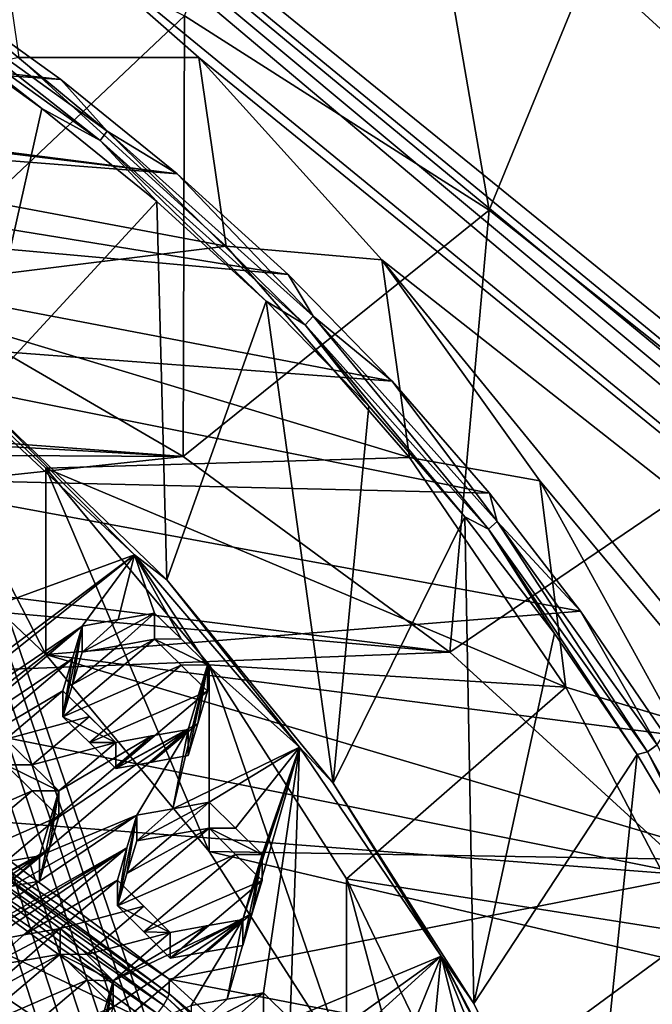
# Model space of a CAD drawing. Header units: metres. Extents: x -22 to 22, y 0 to 204.
# Tile 160 of 256: x 5.47 to 7.66, y 21.9 to 25.32. Entities that reach past the tile are written whole.
import ezdxf

# ---------------------------------------------------------------- set-up
doc = ezdxf.new("R2010")
doc.units = ezdxf.units.M
doc.layers.add('solid_002_SW0002', color=7, linetype='CONTINUOUS')
doc.layers.add('solid_002_SW0002_01', color=7, linetype='CONTINUOUS')

msp = doc.modelspace()

# ---------------------------------------------------------------- linework, layer by layer
at = {"layer": 'solid_002_SW0002'}
for points in [[(7.330033, 6.201028, 222.337723), (-0.000125, 6.009099, 222.530045), (-0.000125, 39.062069, 222.530045)], [(7.539723, 6.213904, 222.33223), (7.330033, 6.201028, 222.337723), (-0.000125, 39.062069, 222.530045)], [(7.745979, 6.240901, 222.326813), (7.539723, 6.213904, 222.33223), (-0.000125, 39.062069, 222.530045)], [(7.948801, 6.282018, 222.321487), (7.745979, 6.240901, 222.326813), (-0.000125, 39.062069, 222.530045)], [(8.148396, 6.337333, 222.316254), (7.948801, 6.282018, 222.321487), (-0.000125, 39.062069, 222.530045)], [(8.346459, 6.407481, 222.311066), (8.148396, 6.337333, 222.316254), (-0.000125, 39.062069, 222.530045)], [(8.540717, 6.491611, 222.305969), (8.346459, 6.407481, 222.311066), (-0.000125, 39.062069, 222.530045)], [(8.727814, 6.588467, 222.301056), (8.540717, 6.491611, 222.305969), (-0.000125, 39.062069, 222.530045)], [(8.906004, 6.697614, 222.296387), (8.727814, 6.588467, 222.301056), (-0.000125, 39.062069, 222.530045)], [(9.077606, 6.820176, 222.29187), (8.906004, 6.697614, 222.296387), (-0.000125, 39.062069, 222.530045)], [(9.240612, 6.954489, 222.287598), (9.077606, 6.820176, 222.29187), (-0.000125, 39.062069, 222.530045)], [(9.392625, 7.09867, 222.283615), (9.240612, 6.954489, 222.287598), (-0.000125, 39.062069, 222.530045)], [(9.533943, 7.253393, 222.279907), (9.392625, 7.09867, 222.283615), (-0.000125, 39.062069, 222.530045)], [(9.665215, 7.418948, 222.276459), (9.533943, 7.253393, 222.279907), (-0.000125, 39.062069, 222.530045)], [(9.784578, 7.59288, 222.273331), (9.665215, 7.418948, 222.276459), (-0.000125, 39.062069, 222.530045)], [(9.89038, 7.773118, 222.270554), (9.784578, 7.59288, 222.273331), (-0.000125, 39.062069, 222.530045)], [(9.983701, 7.961953, 222.268112), (9.89038, 7.773118, 222.270554), (-0.000125, 39.062069, 222.530045)], [(10.064153, 8.15771, 222.265991), (9.983701, 7.961953, 222.268112), (-0.000125, 39.062069, 222.530045)], [(10.130554, 8.357121, 222.264252), (10.064153, 8.15771, 222.265991), (-0.000125, 39.062069, 222.530045)], [(10.182102, 8.557965, 222.262894), (10.130554, 8.357121, 222.264252), (-0.000125, 39.062069, 222.530045)], [(10.219395, 8.761897, 222.261917), (10.182102, 8.557965, 222.262894), (-0.000125, 39.062069, 222.530045)], [(10.242505, 8.96912, 222.261322), (10.219395, 8.761897, 222.261917), (-0.000125, 39.062069, 222.530045)], [(10.251433, 9.179632, 222.261078), (10.242505, 8.96912, 222.261322), (-0.000125, 39.062069, 222.530045)], [(10.452456, 38.787868, 222.255814), (10.251433, 9.179632, 222.261078), (-0.000125, 39.062069, 222.530045)], [(15.431576, 33.648762, 223.952362), (-15.431306, 33.548271, 223.951843), (-15.319921, 9.159238, 223.824142)], [(13.76998, 25.168377, 212.837036), (13.809333, 30.964565, 211.285019), (0, 30.521685, 211.029327)], [(13.718916, 19.254997, 214.420135), (13.730619, 19.372248, 214.389038), (0, 30.521685, 211.029327)], [(13.705417, 19.199886, 214.43454), (13.718916, 19.254997, 214.420135), (0, 30.521685, 211.029327)], [(13.675447, 19.118711, 214.45549), (13.705417, 19.199886, 214.43454), (0, 30.521685, 211.029327)], [(5.609299, 25.108162, 207.821136), (0.818824, 25.448992, 207.729813), (-3.82183, 26.171759, 207.536148)], [(5.187891, 25.410688, 207.740067), (5.609299, 25.108162, 207.821136), (-3.82183, 26.171759, 207.536148)], [(5.889926, 20.42684, 195.047501), (-3.07552, 22.215792, 194.568146), (-2.157656, 22.509739, 194.48938)], [(6.532656, 19.728973, 195.234497), (-3.955172, 21.819389, 194.674362), (-3.07552, 22.215792, 194.568146)]]:
    msp.add_3dface(points, dxfattribs=at)
at = {"layer": 'solid_002_SW0002_01'}
for points in [[(15.431576, 33.648762, 223.952362), (-15.319921, 9.159238, 223.824142), (15.31992, 9.159238, 223.824142)], [(13.634567, 19.043512, 214.474518), (0, 30.521685, 211.029327), (5.372146, 25.811569, 212.437042)], [(13.76998, 25.168377, 212.837036), (0, 30.521685, 211.029327), (13.730619, 19.372248, 214.389038)], [(13.675447, 19.118711, 214.45549), (0, 30.521685, 211.029327), (13.634567, 19.043512, 214.474518)], [(7.094193, 24.654846, 196.486404), (6.038119, 25.328268, 196.305954), (6.698526, 26.948168, 203.963455)], [(7.094193, 24.654846, 196.486404), (6.698526, 26.948168, 203.963455), (7.72555, 26.193993, 204.165543)], [(8.070599, 23.877132, 196.694794), (7.094193, 24.654846, 196.486404), (7.72555, 26.193993, 204.165543)], [(7.928198, 25.720766, 206.256424), (7.503106, 26.130211, 206.190659), (8.37201, 25.30192, 206.394653)], [(8.37201, 25.30192, 206.394653), (7.503106, 26.130211, 206.190659), (8.197444, 25.52133, 206.370209)], [(7.266074, 25.671183, 204.305618), (7.266963, 25.968384, 205.416565), (8.149389, 25.160973, 205.632904)], [(7.266963, 25.968384, 205.416565), (8.539694, 25.625004, 205.840134), (8.149389, 25.160973, 205.632904)], [(5.034386, 24.381632, 195.851318), (4.91412, 25.889917, 196.155457), (6.038119, 25.328268, 196.305954)], [(5.463736, 25.184349, 210.388916), (6.087224, 25.18458, 212.62442), (5.372146, 25.811569, 212.437042)], [(13.634567, 19.043512, 214.474518), (5.372146, 25.811569, 212.437042), (6.087224, 25.18458, 212.62442)], [(8.149942, 24.862703, 204.522263), (8.665387, 25.334341, 204.395889), (7.266074, 25.671183, 204.305618)], [(8.149942, 24.862703, 204.522263), (7.266074, 25.671183, 204.305618), (8.149389, 25.160973, 205.632904)], [(4.987934, 25.492632, 207.712051), (4.966728, 25.45739, 207.703751), (5.745227, 24.896395, 207.85408)], [(5.769757, 24.929241, 207.863007), (5.187891, 25.410688, 207.740067), (4.987934, 25.492632, 207.712051)], [(5.769757, 24.929241, 207.863007), (4.987934, 25.492632, 207.712051), (5.745227, 24.896395, 207.85408)], [(6.012719, 24.781231, 207.908737), (1.710919, 25.301592, 207.769302), (0.818824, 25.448992, 207.729813)], [(5.609299, 25.108162, 207.821136), (6.012719, 24.781231, 207.908737), (0.818824, 25.448992, 207.729813)], [(4.966728, 25.45739, 207.703751), (5.127586, 25.306755, 207.716156), (5.543332, 25.007929, 207.796234)], [(5.745227, 24.896395, 207.85408), (4.966728, 25.45739, 207.703751), (5.543332, 25.007929, 207.796234)], [(5.769757, 24.929241, 207.863007), (5.609299, 25.108162, 207.821136), (5.187891, 25.410688, 207.740067)], [(5.034386, 24.381632, 195.851318), (6.038119, 25.328268, 196.305954), (6.033467, 23.800858, 196.006927)], [(5.543332, 25.007929, 207.796234), (5.127586, 25.306755, 207.716156), (5.317805, 24.007988, 208.064163)], [(6.033467, 23.800858, 196.006927), (6.038119, 25.328268, 196.305954), (7.094193, 24.654846, 196.486404)], [(6.012719, 24.781231, 207.908737), (2.579883, 25.050266, 207.836655), (1.710919, 25.301592, 207.769302)], [(4.190461, 24.903278, 210.464218), (6.181967, 24.530155, 210.564194), (5.463736, 25.184349, 210.388916)], [(5.463736, 25.184349, 210.388916), (6.181967, 24.530155, 210.564194), (6.087224, 25.18458, 212.62442)], [(6.181967, 24.530155, 210.564194), (6.722707, 24.482187, 212.829865), (6.087224, 25.18458, 212.62442)], [(13.634567, 19.043512, 214.474518), (6.087224, 25.18458, 212.62442), (6.722707, 24.482187, 212.829865)], [(5.769757, 24.929241, 207.863007), (6.012719, 24.781231, 207.908737), (5.609299, 25.108162, 207.821136)], [(6.397031, 24.431334, 208.002487), (3.408187, 24.70125, 207.930161), (2.579883, 25.050266, 207.836655)], [(6.012719, 24.781231, 207.908737), (6.397031, 24.431334, 208.002487), (2.579883, 25.050266, 207.836655)], [(5.941469, 24.684965, 207.882767), (5.543332, 25.007929, 207.796234), (5.317805, 24.007988, 208.064163)], [(5.745227, 24.896395, 207.85408), (5.543332, 25.007929, 207.796234), (5.941469, 24.684965, 207.882767)], [(5.769757, 24.929241, 207.863007), (5.745227, 24.896395, 207.85408), (6.456368, 24.257385, 208.025299)], [(6.483934, 24.287502, 208.034973), (6.012719, 24.781231, 207.908737), (5.769757, 24.929241, 207.863007)], [(6.483934, 24.287502, 208.034973), (5.769757, 24.929241, 207.863007), (6.456368, 24.257385, 208.025299)], [(4.190461, 24.903278, 210.464218), (4.908254, 24.372503, 210.606445), (6.181967, 24.530155, 210.564194)], [(5.745227, 24.896395, 207.85408), (5.941469, 24.684965, 207.882767), (6.320755, 24.339334, 207.975372)], [(6.456368, 24.257385, 208.025299), (5.745227, 24.896395, 207.85408), (6.320755, 24.339334, 207.975372)], [(6.483934, 24.287502, 208.034973), (6.397031, 24.431334, 208.002487), (6.012719, 24.781231, 207.908737)], [(6.758384, 24.06196, 208.101471), (4.190421, 24.256256, 208.049408), (3.408187, 24.70125, 207.930161)], [(6.397031, 24.431334, 208.002487), (6.758384, 24.06196, 208.101471), (3.408187, 24.70125, 207.930161)], [(5.941469, 24.684965, 207.882767), (5.317805, 24.007988, 208.064163), (5.976449, 23.37212, 208.234543)], [(6.320755, 24.339334, 207.975372), (5.941469, 24.684965, 207.882767), (5.976449, 23.37212, 208.234543)], [(6.033467, 23.800858, 196.006927), (7.094193, 24.654846, 196.486404), (6.958601, 23.121513, 196.188965)], [(6.958601, 23.121513, 196.188965), (7.094193, 24.654846, 196.486404), (8.070599, 23.877132, 196.694794)], [(4.908254, 24.372503, 210.606445), (6.818501, 23.79726, 210.760574), (6.181967, 24.530155, 210.564194)], [(6.181967, 24.530155, 210.564194), (6.818501, 23.79726, 210.760574), (6.722707, 24.482187, 212.829865)], [(6.818501, 23.79726, 210.760574), (7.27027, 23.715725, 213.050079), (6.722707, 24.482187, 212.829865)], [(11.075748, 19.153803, 214.37561), (6.722707, 24.482187, 212.829865), (7.27027, 23.715725, 213.050079)], [(13.634567, 19.043512, 214.474518), (6.722707, 24.482187, 212.829865), (11.075748, 19.153803, 214.37561)], [(6.483934, 24.287502, 208.034973), (6.758384, 24.06196, 208.101471), (6.397031, 24.431334, 208.002487)], [(1.190827, 24.164925, 195.909378), (5.034386, 24.381632, 195.851318), (6.033467, 23.800858, 196.006927)], [(4.908235, 23.725471, 208.19162), (5.556946, 23.113449, 208.355621), (4.908254, 24.372503, 210.606445)], [(4.908254, 24.372503, 210.606445), (5.556955, 23.760487, 210.770432), (6.818501, 23.79726, 210.760574)], [(5.556946, 23.113449, 208.355621), (5.556955, 23.760487, 210.770432), (4.908254, 24.372503, 210.606445)], [(6.320755, 24.339334, 207.975372), (5.976449, 23.37212, 208.234543), (6.553133, 22.667181, 208.423431)], [(6.677361, 23.974514, 208.073135), (6.320755, 24.339334, 207.975372), (6.553133, 22.667181, 208.423431)], [(6.456368, 24.257385, 208.025299), (6.320755, 24.339334, 207.975372), (6.677361, 23.974514, 208.073135)], [(6.483934, 24.287502, 208.034973), (6.456368, 24.257385, 208.025299), (7.091814, 23.547853, 208.215408)], [(7.122093, 23.574942, 208.225891), (6.758384, 24.06196, 208.101471), (6.483934, 24.287502, 208.034973)], [(7.122093, 23.574942, 208.225891), (6.483934, 24.287502, 208.034973), (7.091814, 23.547853, 208.215408)], [(7.096006, 23.673376, 208.205582), (4.908235, 23.725471, 208.19162), (4.190421, 24.256256, 208.049408)], [(6.758384, 24.06196, 208.101471), (7.096006, 23.673376, 208.205582), (4.190421, 24.256256, 208.049408)], [(6.456368, 24.257385, 208.025299), (6.677361, 23.974514, 208.073135), (7.010503, 23.590788, 208.175949)], [(7.091814, 23.547853, 208.215408), (6.456368, 24.257385, 208.025299), (7.010503, 23.590788, 208.175949)], [(2.013998, 24.026468, 195.946472), (1.190827, 24.164925, 195.909378), (6.033467, 23.800858, 196.006927)], [(5.317805, 24.007988, 208.064163), (5.218343, 24.060871, 207.923996), (5.86437, 23.45977, 208.085068)], [(5.412834, 23.294548, 208.288742), (5.86437, 23.45977, 208.085068), (5.218343, 24.060871, 207.923996)], [(7.122093, 23.574942, 208.225891), (7.096006, 23.673376, 208.205582), (6.758384, 24.06196, 208.101471)], [(2.821084, 23.817577, 196.002457), (2.013998, 24.026468, 195.946472), (6.033467, 23.800858, 196.006927)], [(5.976449, 23.37212, 208.234543), (5.317805, 24.007988, 208.064163), (5.86437, 23.45977, 208.085068)], [(7.010503, 23.590788, 208.175949), (6.677361, 23.974514, 208.073135), (6.553133, 22.667181, 208.423431)], [(6.958601, 23.121513, 196.188965), (8.070599, 23.877132, 196.694794), (7.805068, 22.347244, 196.396423)], [(2.821084, 23.817577, 196.002457), (6.033467, 23.800858, 196.006927), (3.605642, 23.539925, 196.076843)], [(6.033467, 23.800858, 196.006927), (6.958601, 23.121513, 196.188965), (3.605642, 23.539925, 196.076843)], [(5.556955, 23.760487, 210.770432), (7.360616, 23.000977, 210.973938), (6.818501, 23.79726, 210.760574)], [(6.818501, 23.79726, 210.760574), (7.360616, 23.000977, 210.973938), (7.27027, 23.715725, 213.050079)], [(5.556946, 23.113449, 208.355621), (6.123191, 22.43095, 208.538498), (5.556955, 23.760487, 210.770432)], [(5.556955, 23.760487, 210.770432), (6.123191, 23.077997, 210.953308), (7.360616, 23.000977, 210.973938)], [(6.123191, 22.43095, 208.538498), (6.123191, 23.077997, 210.953308), (5.556955, 23.760487, 210.770432)], [(7.411386, 23.264339, 208.315186), (5.556946, 23.113449, 208.355621), (4.908235, 23.725471, 208.19162)], [(7.096006, 23.673376, 208.205582), (7.411386, 23.264339, 208.315186), (4.908235, 23.725471, 208.19162)], [(7.360616, 23.000977, 210.973938), (7.724753, 22.890469, 213.283524), (7.27027, 23.715725, 213.050079)], [(11.075748, 19.153803, 214.37561), (7.27027, 23.715725, 213.050079), (7.724753, 22.890469, 213.283524)], [(7.122093, 23.574942, 208.225891), (7.411386, 23.264339, 208.315186), (7.096006, 23.673376, 208.205582)], [(7.010503, 23.590788, 208.175949), (6.553133, 22.667181, 208.423431), (7.041076, 21.903486, 208.628067)], [(7.321664, 23.186913, 208.284164), (7.010503, 23.590788, 208.175949), (7.041076, 21.903486, 208.628067)], [(7.091814, 23.547853, 208.215408), (7.010503, 23.590788, 208.175949), (7.321664, 23.186913, 208.284164)], [(7.122093, 23.574942, 208.225891), (7.091814, 23.547853, 208.215408), (7.644115, 22.776119, 208.422195)], [(7.676753, 22.799911, 208.433563), (7.411386, 23.264339, 208.315186), (7.122093, 23.574942, 208.225891)], [(7.676753, 22.799911, 208.433563), (7.122093, 23.574942, 208.225891), (7.644115, 22.776119, 208.422195)], [(6.958601, 23.121513, 196.188965), (3.572993, 23.422228, 196.108383), (3.605642, 23.539925, 196.076843)], [(7.091814, 23.547853, 208.215408), (7.321664, 23.186913, 208.284164), (7.607865, 22.766916, 208.396713)], [(7.644115, 22.776119, 208.422195), (7.091814, 23.547853, 208.215408), (7.607865, 22.766916, 208.396713)], [(4.829403, 22.633518, 208.785767), (5.86437, 23.45977, 208.085068), (5.345591, 23.070772, 208.423218)], [(5.683294, 23.212109, 208.261078), (5.86437, 23.45977, 208.085068), (4.829403, 22.633518, 208.785767)], [(5.412834, 23.294548, 208.288742), (5.345591, 23.070772, 208.423218), (5.86437, 23.45977, 208.085068)], [(5.683294, 23.212109, 208.261078), (5.808152, 23.234739, 208.216263), (5.86437, 23.45977, 208.085068)], [(5.808152, 23.234739, 208.216263), (5.934248, 23.257557, 208.170883), (5.86437, 23.45977, 208.085068)], [(5.976449, 23.37212, 208.234543), (5.86437, 23.45977, 208.085068), (6.436745, 22.792492, 208.26387)], [(6.11796, 23.07836, 208.211914), (6.436745, 22.792492, 208.26387), (5.86437, 23.45977, 208.085068)], [(6.026127, 23.168024, 208.191742), (5.86437, 23.45977, 208.085068), (5.934248, 23.257557, 208.170883)], [(6.11796, 23.07836, 208.211914), (5.86437, 23.45977, 208.085068), (6.026127, 23.168024, 208.191742)], [(4.428391, 23.02376, 196.215149), (3.572993, 23.422228, 196.108383), (6.958601, 23.121513, 196.188965)], [(6.553133, 22.667181, 208.423431), (5.976449, 23.37212, 208.234543), (6.436745, 22.792492, 208.26387)], [(7.411386, 23.264339, 208.315186), (7.701474, 22.838966, 208.429169), (5.556946, 23.113449, 208.355621)], [(5.683294, 23.121544, 207.92308), (5.934248, 23.257557, 208.170883), (5.808152, 23.234739, 208.216263)], [(5.808156, 23.143866, 207.877121), (5.934248, 23.257557, 208.170883), (5.683294, 23.121544, 207.92308)], [(5.808156, 23.143866, 207.877121), (5.934248, 23.166367, 207.830551), (5.934248, 23.257557, 208.170883)], [(6.026127, 23.168024, 208.191742), (5.934248, 23.257557, 208.170883), (5.934248, 23.166367, 207.830551)], [(7.676753, 22.799911, 208.433563), (7.701474, 22.838966, 208.429169), (7.411386, 23.264339, 208.315186)], [(5.683294, 23.121544, 207.92308), (5.808152, 23.234739, 208.216263), (5.683294, 23.212109, 208.261078)], [(3.797027, 21.758976, 209.510712), (5.167106, 22.774818, 208.623489), (5.683294, 23.212109, 208.261078)], [(3.797027, 21.758976, 209.510712), (5.683294, 23.212109, 208.261078), (4.829403, 22.633518, 208.785767)], [(5.649485, 23.09944, 208.328094), (5.683294, 23.212109, 208.261078), (5.167106, 22.774818, 208.623489)], [(5.649485, 23.09944, 208.328094), (5.61605, 22.897982, 208.05835), (5.683294, 23.212109, 208.261078)], [(5.649485, 23.009171, 207.991211), (5.683294, 23.212109, 208.261078), (5.61605, 22.897982, 208.05835)], [(5.649485, 23.009171, 207.991211), (5.683294, 23.121544, 207.92308), (5.683294, 23.212109, 208.261078)], [(6.026124, 23.076813, 207.851318), (5.934248, 23.166367, 207.830551), (5.61605, 22.897982, 208.05835)], [(5.649485, 23.009171, 207.991211), (5.61605, 22.897982, 208.05835), (5.934248, 23.166367, 207.830551)], [(5.808156, 23.143866, 207.877121), (5.649485, 23.009171, 207.991211), (5.934248, 23.166367, 207.830551)], [(6.11796, 23.07836, 208.211914), (6.026127, 23.168024, 208.191742), (5.934248, 23.166367, 207.830551)], [(6.026124, 23.076813, 207.851318), (6.11796, 23.07836, 208.211914), (5.934248, 23.166367, 207.830551)], [(7.607865, 22.766916, 208.396713), (7.321664, 23.186913, 208.284164), (7.041076, 21.903486, 208.628067)], [(4.428391, 23.02376, 196.215149), (6.958601, 23.121513, 196.188965), (7.805068, 22.347244, 196.396423)], [(5.808156, 23.143866, 207.877121), (5.683294, 23.121544, 207.92308), (5.649485, 23.009171, 207.991211)], [(5.649485, 23.09944, 208.328094), (5.167106, 22.774818, 208.623489), (5.291921, 22.797415, 208.578598)], [(5.649485, 23.09944, 208.328094), (5.291921, 22.797415, 208.578598), (5.61605, 22.987963, 208.394165)], [(7.963928, 22.4002, 208.546738), (6.123191, 22.43095, 208.538498), (5.556946, 23.113449, 208.355621)], [(7.701474, 22.838966, 208.429169), (7.963928, 22.4002, 208.546738), (5.556946, 23.113449, 208.355621)], [(5.649485, 23.09944, 208.328094), (5.61605, 22.987963, 208.394165), (5.61605, 22.897982, 208.05835)], [(6.026124, 23.076813, 207.851318), (5.61605, 22.897982, 208.05835), (5.707929, 22.808378, 208.078934)], [(6.026124, 23.076813, 207.851318), (5.707929, 22.808378, 208.078934), (6.11796, 22.987114, 207.871384)], [(6.11796, 23.07836, 208.211914), (5.997139, 22.578922, 208.493073), (6.436745, 22.792492, 208.26387)], [(6.050717, 22.853615, 208.342773), (5.997139, 22.578922, 208.493073), (6.11796, 23.07836, 208.211914)], [(6.026124, 23.076813, 207.851318), (6.11796, 22.987114, 207.871384), (6.11796, 23.07836, 208.211914)], [(6.050717, 22.762936, 208.004349), (6.050717, 22.853615, 208.342773), (6.11796, 23.07836, 208.211914)], [(6.084151, 22.874432, 207.938354), (6.050717, 22.762936, 208.004349), (6.11796, 23.07836, 208.211914)], [(6.084151, 22.874432, 207.938354), (6.11796, 23.07836, 208.211914), (6.11796, 22.987114, 207.871384)], [(6.123191, 23.077997, 210.953308), (6.600184, 22.335718, 211.152206), (7.360616, 23.000977, 210.973938)], [(6.600188, 21.688662, 208.737381), (6.600184, 22.335718, 211.152206), (6.123191, 23.077997, 210.953308)], [(6.123191, 22.43095, 208.538498), (6.600188, 21.688662, 208.737381), (6.123191, 23.077997, 210.953308)], [(5.232074, 22.545855, 196.343201), (4.428391, 23.02376, 196.215149), (7.805068, 22.347244, 196.396423)], [(5.61605, 22.987963, 208.394165), (5.291921, 22.797415, 208.578598), (5.418061, 22.82021, 208.533081)], [(5.61605, 22.987963, 208.394165), (5.418061, 22.82021, 208.533081), (5.707929, 22.898384, 208.414841)], [(5.61605, 22.987963, 208.394165), (5.707929, 22.898384, 208.414841), (5.799762, 22.808661, 208.434814)], [(5.61605, 22.897982, 208.05835), (5.61605, 22.987963, 208.394165), (5.799762, 22.808661, 208.434814)], [(6.11796, 22.987114, 207.871384), (5.707929, 22.808378, 208.078934), (5.799762, 22.718622, 208.098785)], [(6.084151, 22.874432, 207.938354), (6.11796, 22.987114, 207.871384), (5.799762, 22.718622, 208.098785)], [(6.600184, 22.335718, 211.152206), (7.805065, 22.146635, 211.202866), (7.360616, 23.000977, 210.973938)], [(7.360616, 23.000977, 210.973938), (7.805065, 22.146635, 211.202866), (7.724753, 22.890469, 213.283524)], [(5.509941, 22.730597, 208.553635), (5.707929, 22.898384, 208.414841), (5.418061, 22.82021, 208.533081)], [(5.509941, 22.730597, 208.553635), (5.799762, 22.808661, 208.434814), (5.707929, 22.898384, 208.414841)], [(5.707929, 22.808378, 208.078934), (5.61605, 22.897982, 208.05835), (5.799762, 22.808661, 208.434814)], [(6.050717, 22.853615, 208.342773), (5.534529, 22.415951, 208.703781), (5.872231, 22.556679, 208.539368)], [(6.050717, 22.853615, 208.342773), (5.567946, 22.527746, 208.639145), (5.534529, 22.415951, 208.703781)], [(6.050717, 22.853615, 208.342773), (5.924652, 22.831047, 208.389069), (5.567946, 22.527746, 208.639145)], [(6.084151, 22.874432, 207.938354), (5.799762, 22.718622, 208.098785), (5.924649, 22.74069, 208.051849)], [(5.924649, 22.74069, 208.051849), (5.799762, 22.718622, 208.098785), (6.050717, 22.853615, 208.342773)], [(5.924652, 22.831047, 208.389069), (6.050717, 22.853615, 208.342773), (5.799762, 22.718622, 208.098785)], [(6.050717, 22.853615, 208.342773), (5.872231, 22.556679, 208.539368), (5.997139, 22.578922, 208.493073)], [(6.084151, 22.874432, 207.938354), (5.924649, 22.74069, 208.051849), (6.050717, 22.762936, 208.004349)], [(6.050717, 22.762936, 208.004349), (5.924649, 22.74069, 208.051849), (6.050717, 22.853615, 208.342773)], [(5.509941, 22.730597, 208.553635), (5.418061, 22.82021, 208.533081), (5.418061, 22.730982, 208.200073)], [(5.924652, 22.831047, 208.389069), (5.601772, 22.640837, 208.573456), (5.567946, 22.527746, 208.639145)], [(5.924652, 22.831047, 208.389069), (5.799762, 22.808661, 208.434814), (5.601772, 22.640837, 208.573456)], [(5.799762, 22.718622, 208.098785), (5.799762, 22.808661, 208.434814), (5.924652, 22.831047, 208.389069)], [(5.509941, 22.730597, 208.553635), (5.601772, 22.640837, 208.573456), (5.799762, 22.808661, 208.434814)], [(5.707929, 22.808378, 208.078934), (5.799762, 22.808661, 208.434814), (5.799762, 22.718622, 208.098785)], [(6.123187, 22.601343, 208.446259), (6.436745, 22.792492, 208.26387), (5.997139, 22.578922, 208.493073)], [(6.215075, 22.510866, 208.463623), (6.436745, 22.792492, 208.26387), (6.123187, 22.601343, 208.446259)], [(6.186157, 21.917955, 208.750626), (6.436745, 22.792492, 208.26387), (6.239655, 22.194323, 208.606659)], [(6.186157, 21.917955, 208.750626), (6.312124, 21.940031, 208.702606), (6.436745, 22.792492, 208.26387)], [(6.215075, 22.510866, 208.463623), (6.306898, 22.420271, 208.480301), (6.436745, 22.792492, 208.26387)], [(6.273075, 22.30666, 208.544006), (6.239655, 22.194323, 208.606659), (6.436745, 22.792492, 208.26387)], [(6.306898, 22.420271, 208.480301), (6.273075, 22.30666, 208.544006), (6.436745, 22.792492, 208.26387)], [(6.312124, 21.940031, 208.702606), (6.404, 21.848577, 208.716278), (6.436745, 22.792492, 208.26387)], [(6.404, 21.848577, 208.716278), (6.928203, 22.067455, 208.45813), (6.436745, 22.792492, 208.26387)], [(6.553133, 22.667181, 208.423431), (6.436745, 22.792492, 208.26387), (6.928203, 22.067455, 208.45813)], [(7.676753, 22.799911, 208.433563), (7.644115, 22.776119, 208.422195), (8.106796, 21.951229, 208.643234)], [(7.607865, 22.766916, 208.396713), (7.041076, 21.903486, 208.628067), (7.434975, 21.087343, 208.846741)], [(7.866819, 22.33367, 208.512787), (7.607865, 22.766916, 208.396713), (7.434975, 21.087343, 208.846741)], [(7.644115, 22.776119, 208.422195), (7.607865, 22.766916, 208.396713), (7.866819, 22.33367, 208.512787)], [(8.106796, 21.951229, 208.643234), (7.644115, 22.776119, 208.422195), (7.866819, 22.33367, 208.512787)], [(5.099863, 22.462578, 208.427795), (5.50994, 22.641342, 208.220535), (5.418061, 22.730982, 208.200073)], [(5.601772, 22.640837, 208.573456), (5.418061, 22.730982, 208.200073), (5.50994, 22.641342, 208.220535)], [(5.509941, 22.730597, 208.553635), (5.418061, 22.730982, 208.200073), (5.601772, 22.640837, 208.573456)], [(5.099863, 22.462578, 208.427795), (5.191745, 22.372877, 208.448029), (5.50994, 22.641342, 208.220535)], [(5.191745, 22.372877, 208.448029), (5.601772, 22.551546, 208.240219), (5.50994, 22.641342, 208.220535)], [(5.601772, 22.640837, 208.573456), (5.50994, 22.641342, 208.220535), (5.601772, 22.551546, 208.240219)], [(7.041076, 21.903486, 208.628067), (6.553133, 22.667181, 208.423431), (6.928203, 22.067455, 208.45813)], [(5.601772, 22.640837, 208.573456), (5.567948, 22.438744, 208.306976), (5.534529, 22.327221, 208.37265)], [(5.601772, 22.640837, 208.573456), (5.534529, 22.327221, 208.37265), (5.534529, 22.415951, 208.703781)], [(5.601772, 22.640837, 208.573456), (5.534529, 22.415951, 208.703781), (5.567946, 22.527746, 208.639145)], [(5.601772, 22.640837, 208.573456), (5.601772, 22.551546, 208.240219), (5.567948, 22.438744, 208.306976)], [(6.123187, 22.601343, 208.446259), (5.872231, 22.466936, 208.204453), (5.997145, 22.488857, 208.156937)], [(6.123187, 22.601343, 208.446259), (5.997139, 22.578922, 208.493073), (5.872231, 22.466936, 208.204453)], [(5.997139, 22.578922, 208.493073), (5.872231, 22.556679, 208.539368), (5.872231, 22.466936, 208.204453)], [(6.123187, 22.601343, 208.446259), (5.997145, 22.488857, 208.156937), (6.123187, 22.510952, 208.108902)], [(6.215075, 22.510866, 208.463623), (6.123187, 22.601343, 208.446259), (6.123187, 22.510952, 208.108902)], [(5.838407, 22.443388, 208.604294), (5.872231, 22.556679, 208.539368), (5.018341, 21.978182, 209.064407)], [(5.018341, 21.978182, 209.064407), (5.872231, 22.556679, 208.539368), (5.05174, 22.090008, 209.000153)], [(5.534529, 22.415951, 208.703781), (5.05174, 22.090008, 209.000153), (5.872231, 22.556679, 208.539368)], [(5.191745, 22.372877, 208.448029), (5.283574, 22.28301, 208.467453), (5.601772, 22.551546, 208.240219)], [(5.984628, 21.988077, 196.492661), (5.232074, 22.545855, 196.343201), (7.805068, 22.347244, 196.396423)], [(5.232728, 22.493746, 196.150116), (5.232074, 22.545855, 196.343201), (5.984628, 21.988077, 196.492661)], [(5.283574, 22.28301, 208.467453), (5.567948, 22.438744, 208.306976), (5.601772, 22.551546, 208.240219)], [(5.804988, 22.242186, 208.335281), (5.872231, 22.556679, 208.539368), (5.838407, 22.443388, 208.604294)], [(5.838407, 22.35392, 208.270401), (5.872231, 22.556679, 208.539368), (5.804988, 22.242186, 208.335281)], [(5.838407, 22.35392, 208.270401), (5.872231, 22.466936, 208.204453), (5.872231, 22.556679, 208.539368)], [(5.889926, 20.42684, 195.047501), (-2.157656, 22.509739, 194.48938), (5.165471, 21.050108, 194.880493)], [(5.804988, 22.242186, 208.335281), (6.215074, 22.42042, 208.126068), (6.123187, 22.510952, 208.108902)], [(5.838407, 22.35392, 208.270401), (5.804988, 22.242186, 208.335281), (6.123187, 22.510952, 208.108902)], [(5.838407, 22.35392, 208.270401), (6.123187, 22.510952, 208.108902), (5.997145, 22.488857, 208.156937)], [(6.215075, 22.510866, 208.463623), (6.123187, 22.510952, 208.108902), (6.306898, 22.420271, 208.480301)], [(6.215074, 22.42042, 208.126068), (6.306898, 22.420271, 208.480301), (6.123187, 22.510952, 208.108902)], [(5.228587, 22.477667, 196.114807), (5.979011, 21.921467, 196.26384), (5.216762, 22.451674, 196.08815)], [(5.232728, 22.493746, 196.150116), (5.984113, 21.936832, 196.299332), (5.228587, 22.477667, 196.114807)], [(5.984113, 21.936832, 196.299332), (5.979011, 21.921467, 196.26384), (5.228587, 22.477667, 196.114807)], [(5.232728, 22.493746, 196.150116), (5.984628, 21.988077, 196.492661), (5.984113, 21.936832, 196.299332)], [(5.838407, 22.35392, 208.270401), (5.997145, 22.488857, 208.156937), (5.872231, 22.466936, 208.204453)], [(5.018341, 21.978182, 209.064407), (4.53553, 21.652136, 209.360718), (5.838407, 22.443388, 208.604294)], [(5.838407, 22.443388, 208.604294), (4.53553, 21.652136, 209.360718), (5.356044, 22.118834, 208.899704)], [(5.216762, 22.451674, 196.08815), (5.964481, 21.897478, 196.236649), (5.199052, 22.419741, 196.074265)], [(5.979011, 21.921467, 196.26384), (5.964481, 21.897478, 196.236649), (5.216762, 22.451674, 196.08815)], [(5.283574, 22.28301, 208.467453), (5.408425, 22.305023, 208.420349), (5.567948, 22.438744, 208.306976)], [(5.838407, 22.443388, 208.604294), (5.356044, 22.118834, 208.899704), (5.480921, 22.141012, 208.853195)], [(5.408425, 22.305023, 208.420349), (5.534529, 22.327221, 208.37265), (5.567948, 22.438744, 208.306976)], [(5.838407, 22.443388, 208.604294), (5.480921, 22.141012, 208.853195), (5.804988, 22.331381, 208.668167)], [(5.804988, 22.242186, 208.335281), (5.838407, 22.443388, 208.604294), (5.804988, 22.331381, 208.668167)], [(4.663965, 22.433401, 196.062759), (5.510026, 21.861557, 196.215988), (4.42155, 21.683283, 194.782532)], [(5.918406, 21.83794, 196.222305), (5.510026, 21.861557, 196.215988), (4.663965, 22.433401, 196.062759)], [(5.176723, 22.387661, 196.075012), (5.918406, 21.83794, 196.222305), (4.663965, 22.433401, 196.062759)], [(5.534529, 22.415951, 208.703781), (5.408428, 22.393429, 208.750275), (5.05174, 22.090008, 209.000153)], [(5.199052, 22.419741, 196.074265), (5.942744, 21.86853, 196.22197), (5.176723, 22.387661, 196.075012)], [(5.964481, 21.897478, 196.236649), (5.942744, 21.86853, 196.22197), (5.199052, 22.419741, 196.074265)], [(5.534529, 22.415951, 208.703781), (5.408425, 22.305023, 208.420349), (5.283574, 22.28301, 208.467453)], [(5.408428, 22.393429, 208.750275), (5.534529, 22.415951, 208.703781), (5.283574, 22.28301, 208.467453)], [(5.534529, 22.415951, 208.703781), (5.534529, 22.327221, 208.37265), (5.408425, 22.305023, 208.420349)], [(5.804988, 22.242186, 208.335281), (5.896877, 22.151543, 208.352036), (6.215074, 22.42042, 208.126068)], [(5.896877, 22.151543, 208.352036), (6.306898, 22.329763, 208.142517), (6.215074, 22.42042, 208.126068)], [(8.200573, 21.94499, 208.668701), (6.600188, 21.688662, 208.737381), (6.123191, 22.43095, 208.538498)], [(7.963928, 22.4002, 208.546738), (8.200573, 21.94499, 208.668701), (6.123191, 22.43095, 208.538498)], [(6.306898, 22.329763, 208.142517), (6.306898, 22.420271, 208.480301), (6.215074, 22.42042, 208.126068)], [(6.306898, 22.420271, 208.480301), (6.239655, 22.194323, 208.606659), (6.273075, 22.30666, 208.544006)], [(6.239655, 22.10434, 208.270844), (6.239655, 22.194323, 208.606659), (6.306898, 22.420271, 208.480301)], [(6.239655, 22.10434, 208.270844), (6.306898, 22.420271, 208.480301), (6.273076, 22.216421, 208.207214)], [(6.273076, 22.216421, 208.207214), (6.306898, 22.420271, 208.480301), (6.306898, 22.329763, 208.142517)], [(5.942744, 21.86853, 196.22197), (5.918406, 21.83794, 196.222305), (5.176723, 22.387661, 196.075012)], [(5.984628, 21.988077, 196.492661), (7.805068, 22.347244, 196.396423), (8.557716, 21.490927, 196.62587)], [(6.600184, 22.335718, 211.152206), (6.981866, 21.540529, 211.365265), (7.805065, 22.146635, 211.202866)], [(6.981871, 20.893471, 208.950455), (6.981866, 21.540529, 211.365265), (6.600184, 22.335718, 211.152206)], [(6.600188, 21.688662, 208.737381), (6.981871, 20.893471, 208.950455), (6.600184, 22.335718, 211.152206)], [(7.866819, 22.33367, 208.512787), (7.434975, 21.087343, 208.846741), (7.727024, 20.235802, 209.074921)], [(5.804988, 22.331381, 208.668167), (5.480921, 22.141012, 208.853195), (5.606998, 22.163376, 208.806137)], [(5.89688, 22.240795, 208.685135), (5.804988, 22.331381, 208.668167), (5.606998, 22.163376, 208.806137)], [(5.9887, 22.150085, 208.70137), (5.804988, 22.331381, 208.668167), (5.89688, 22.240795, 208.685135)], [(5.804988, 22.242186, 208.335281), (5.804988, 22.331381, 208.668167), (5.9887, 22.150085, 208.70137)], [(5.896877, 22.151543, 208.352036), (5.9887, 22.060768, 208.368027), (6.306898, 22.329763, 208.142517)], [(5.9887, 22.060768, 208.368027), (6.273076, 22.216421, 208.207214), (6.306898, 22.329763, 208.142517)], [(5.89688, 22.240795, 208.685135), (5.606998, 22.163376, 208.806137), (5.69889, 22.072716, 208.82283)], [(5.9887, 22.150085, 208.70137), (5.89688, 22.240795, 208.685135), (5.69889, 22.072716, 208.82283)], [(5.804988, 22.242186, 208.335281), (5.9887, 22.150085, 208.70137), (5.896877, 22.151543, 208.352036)], [(6.532656, 19.728973, 195.234497), (-3.07552, 22.215792, 194.568146), (5.889926, 20.42684, 195.047501)], [(5.9887, 22.060768, 208.368027), (6.113655, 22.082474, 208.319672), (6.273076, 22.216421, 208.207214)], [(6.113655, 22.082474, 208.319672), (6.239655, 22.10434, 208.270844), (6.273076, 22.216421, 208.207214)], [(5.606998, 22.163376, 208.806137), (5.356044, 22.031034, 208.572037), (5.480927, 22.052889, 208.524307)], [(5.606998, 22.163376, 208.806137), (5.480921, 22.141012, 208.853195), (5.356044, 22.031034, 208.572037)], [(5.606998, 22.163376, 208.806137), (5.480927, 22.052889, 208.524307), (5.606998, 22.074924, 208.476028)], [(5.69889, 22.072716, 208.82283), (5.606998, 22.163376, 208.806137), (5.606998, 22.074924, 208.476028)], [(6.239655, 22.194323, 208.606659), (5.723467, 21.755678, 208.964005), (6.06117, 21.896036, 208.798218)], [(6.239655, 22.194323, 208.606659), (5.75687, 21.868113, 208.901978), (5.723467, 21.755678, 208.964005)], [(6.239655, 22.194323, 208.606659), (5.79071, 21.981928, 208.838776), (5.75687, 21.868113, 208.901978)], [(6.239655, 22.194323, 208.606659), (6.113657, 22.172123, 208.654251), (5.79071, 21.981928, 208.838776)], [(6.113657, 22.172123, 208.654251), (5.9887, 22.150085, 208.70137), (5.79071, 21.981928, 208.838776)], [(6.113657, 22.172123, 208.654251), (6.239655, 22.194323, 208.606659), (5.9887, 22.060768, 208.368027)], [(5.9887, 22.060768, 208.368027), (6.239655, 22.194323, 208.606659), (6.113655, 22.082474, 208.319672)], [(5.9887, 22.060768, 208.368027), (5.9887, 22.150085, 208.70137), (6.113657, 22.172123, 208.654251)], [(6.186157, 21.917955, 208.750626), (6.239655, 22.194323, 208.606659), (6.06117, 21.896036, 208.798218)], [(6.113655, 22.082474, 208.319672), (6.239655, 22.194323, 208.606659), (6.239655, 22.10434, 208.270844)], [(5.480921, 22.141012, 208.853195), (5.356044, 22.118834, 208.899704), (5.356044, 22.031034, 208.572037)], [(5.9887, 22.150085, 208.70137), (5.69889, 22.072716, 208.82283), (5.79071, 21.981928, 208.838776)], [(5.896877, 22.151543, 208.352036), (5.9887, 22.150085, 208.70137), (5.9887, 22.060768, 208.368027)], [(6.981866, 21.540529, 211.365265), (8.142657, 21.249825, 211.443161), (7.805065, 22.146635, 211.202866)], [(5.2888, 21.806051, 208.702011), (5.69889, 21.984203, 208.492493), (5.606998, 22.074924, 208.476028)], [(5.322201, 21.917849, 208.637619), (5.2888, 21.806051, 208.702011), (5.606998, 22.074924, 208.476028)], [(5.322201, 21.917849, 208.637619), (5.606998, 22.074924, 208.476028), (5.480927, 22.052889, 208.524307)], [(5.69889, 22.072716, 208.82283), (5.606998, 22.074924, 208.476028), (5.79071, 21.981928, 208.838776)], [(5.69889, 21.984203, 208.492493), (5.79071, 21.981928, 208.838776), (5.606998, 22.074924, 208.476028)], [(6.404, 21.848577, 208.716278), (6.495836, 21.756987, 208.729279), (6.928203, 22.067455, 208.45813)], [(6.928203, 22.067455, 208.45813), (6.495836, 21.756987, 208.729279), (6.462003, 21.642635, 208.790375)], [(6.766295, 21.669895, 208.68425), (6.928203, 22.067455, 208.45813), (6.462003, 21.642635, 208.790375)], [(6.891386, 21.691643, 208.63591), (6.928203, 22.067455, 208.45813), (6.766295, 21.669895, 208.68425)], [(6.891386, 21.691643, 208.63591), (7.01725, 21.713518, 208.58725), (6.928203, 22.067455, 208.45813)], [(7.041076, 21.903486, 208.628067), (6.928203, 22.067455, 208.45813), (7.332523, 21.293825, 208.665436)], [(7.200962, 21.529106, 208.608826), (7.332523, 21.293825, 208.665436), (6.928203, 22.067455, 208.45813)], [(7.109097, 21.621403, 208.598328), (7.200962, 21.529106, 208.608826), (6.928203, 22.067455, 208.45813)], [(7.01725, 21.713518, 208.58725), (7.109097, 21.621403, 208.598328), (6.928203, 22.067455, 208.45813)], [(5.322201, 21.917849, 208.637619), (5.480927, 22.052889, 208.524307), (5.356044, 22.031034, 208.572037)], [(5.2888, 21.806051, 208.702011), (5.380692, 21.715197, 208.717972), (5.69889, 21.984203, 208.492493)], [(5.380692, 21.715197, 208.717972), (5.79071, 21.893347, 208.508179), (5.69889, 21.984203, 208.492493)], [(5.69889, 21.984203, 208.492493), (5.79071, 21.893347, 208.508179), (5.79071, 21.981928, 208.838776)], [(5.723467, 21.755678, 208.964005), (5.75687, 21.868113, 208.901978), (5.79071, 21.981928, 208.838776)], [(5.723467, 21.667614, 208.635361), (5.723467, 21.755678, 208.964005), (5.79071, 21.981928, 208.838776)], [(5.756871, 21.779799, 208.572357), (5.723467, 21.667614, 208.635361), (5.79071, 21.981928, 208.838776)], [(5.756871, 21.779799, 208.572357), (5.79071, 21.981928, 208.838776), (5.79071, 21.893347, 208.508179)], [(5.984113, 21.936832, 196.299332), (5.984628, 21.988077, 196.492661), (6.670542, 21.361921, 196.660446)], [(6.670542, 21.361921, 196.660446), (5.984628, 21.988077, 196.492661), (8.557716, 21.490927, 196.62587)], [(5.984113, 21.936832, 196.299332), (6.666471, 21.293909, 196.431992), (5.979011, 21.921467, 196.26384)], [(5.984113, 21.936832, 196.299332), (6.672423, 21.308439, 196.467712), (6.666471, 21.293909, 196.431992)], [(5.984113, 21.936832, 196.299332), (6.670542, 21.361921, 196.660446), (6.672423, 21.308439, 196.467712)], [(6.186157, 21.917955, 208.750626), (6.06117, 21.806948, 208.465744), (6.312124, 21.940031, 208.702606)], [(6.186162, 21.828535, 208.416901), (6.312124, 21.940031, 208.702606), (6.06117, 21.806948, 208.465744)], [(6.312124, 21.850273, 208.367615), (6.312124, 21.940031, 208.702606), (6.186162, 21.828535, 208.416901)], [(6.312124, 21.850273, 208.367615), (6.404, 21.848577, 208.716278), (6.312124, 21.940031, 208.702606)], [(8.200573, 21.94499, 208.668701), (8.409935, 21.476772, 208.794159), (6.600188, 21.688662, 208.737381)], [(5.979011, 21.921467, 196.26384), (6.649547, 21.272266, 196.404175), (5.964481, 21.897478, 196.236649)], [(5.979011, 21.921467, 196.26384), (6.666471, 21.293909, 196.431992), (6.649547, 21.272266, 196.404175)], [(6.186157, 21.917955, 208.750626), (6.06117, 21.896036, 208.798218), (6.06117, 21.806948, 208.465744)], [(7.434975, 21.087343, 208.846741), (7.041076, 21.903486, 208.628067), (7.332523, 21.293825, 208.665436)]]:
    msp.add_3dface(points, dxfattribs=at)

doc.saveas('drawing.dxf')
